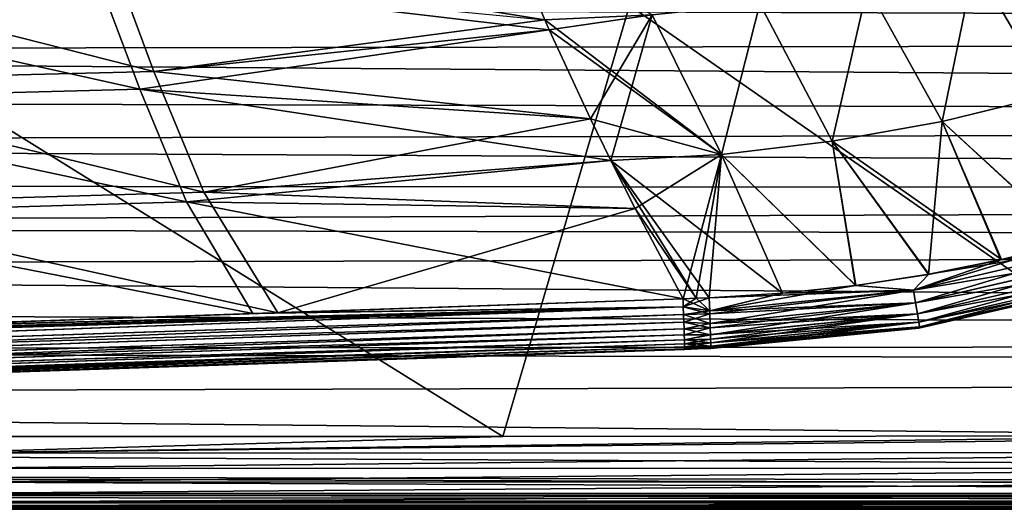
# Model space of a CAD drawing. Header units: metres. Extents: x -31 to 167, y -24 to 31.
# Tile 105 of 155: x 51.54 to 63.86, y -22.5 to -16.38. Entities that reach past the tile are written whole.
import ezdxf

# ---------------------------------------------------------------- set-up
doc = ezdxf.new("R2010")
doc.units = ezdxf.units.M
doc.layers.add('solid_12_381_042_XXX', color=7, linetype='CONTINUOUS')

msp = doc.modelspace()

# ---------------------------------------------------------------- linework, layer by layer
at = {"layer": 'solid_12_381_042_XXX'}
for points in [[(58.1119, -16.375631, 145.489868), (57.691402, -15.394817, 145.563492), (52.654797, -15.503166, 145.610611)], [(59.453465, -16.313227, 145.477402), (57.691402, -15.394817, 145.563492), (58.1119, -16.375631, 145.489868)], [(64.816765, -15.31494, 145.418915), (63.489502, -15.675679, 145.434769), (64.448578, -17.31583, 145.310989)], [(63.489681, -15.675628, 141.817551), (64.816986, -15.314865, 141.833405), (64.449112, -17.315676, 141.94133)], [(47.644489, -15.606136, 145.647934), (53.220867, -17.021914, 145.483582), (52.654797, -15.503166, 145.610611)], [(58.1119, -16.375631, 145.489868), (52.654797, -15.503166, 145.610611), (53.220867, -17.021914, 145.483582)], [(47.644489, -15.606136, 145.647934), (48.104477, -17.148296, 145.510803), (53.220867, -17.021914, 145.483582)], [(63.489502, -15.675679, 145.434769), (62.148769, -15.962554, 145.449829), (63.084396, -17.648439, 145.320328)], [(62.148903, -15.962521, 141.80249), (63.489681, -15.675628, 141.817551), (63.084801, -17.648344, 141.931992)], [(63.489502, -15.675679, 145.434769), (63.084396, -17.648439, 145.320328), (64.448578, -17.31583, 145.310989)], [(63.489681, -15.675628, 141.817551), (64.449112, -17.315676, 141.94133), (63.084801, -17.648344, 141.931992)], [(47.246723, -15.95166, 141.63002), (52.514915, -15.836048, 141.666), (53.045902, -17.246683, 141.786545)], [(52.514915, -15.836048, 141.666), (58.1119, -16.375629, 141.762451), (58.168343, -16.502453, 141.772339)], [(53.045902, -17.246683, 141.786545), (52.514915, -15.836048, 141.666), (58.168343, -16.502453, 141.772339)], [(47.671982, -17.385489, 141.760406), (47.246723, -15.95166, 141.63002), (53.045902, -17.246683, 141.786545)], [(62.148769, -15.962554, 145.449829), (60.801205, -16.175194, 145.464066), (61.706818, -17.896839, 145.329132)], [(60.801292, -16.175175, 141.788254), (62.148903, -15.962521, 141.80249), (61.707085, -17.89679, 141.923187)], [(62.148769, -15.962554, 145.449829), (61.706818, -17.896839, 145.329132), (63.084396, -17.648439, 145.320328)], [(62.148903, -15.962521, 141.80249), (63.084801, -17.648344, 141.931992), (61.707085, -17.89679, 141.923187)], [(27.498253, -16.170813, 102.433601), (144.999847, -16.108591, 102.38446), (145.000061, -16.576696, 102.761856)], [(26.636492, -16.768229, 102.920319), (27.498253, -16.170813, 102.433601), (145.000061, -16.576696, 102.761856)], [(57.58477, -21.588102, 115.393066), (59.172604, -16.199272, 115.857788), (48.908806, -16.199303, 115.866379)], [(50.178066, -21.589066, 115.392883), (57.58477, -21.588102, 115.393066), (48.908806, -16.199303, 115.866379)], [(57.58477, -21.588102, 115.393066), (66.917816, -21.58287, 115.38726), (59.172604, -16.199272, 115.857788)], [(66.917816, -21.58287, 115.38726), (69.439552, -16.199038, 115.815475), (59.172604, -16.199272, 115.857788)], [(60.801205, -16.175194, 145.464066), (59.453465, -16.313227, 145.477402), (60.322754, -18.060213, 145.337372)], [(59.453503, -16.313217, 141.774902), (60.801292, -16.175175, 141.788254), (60.322884, -18.060194, 141.914948)], [(60.801205, -16.175194, 145.464066), (60.322754, -18.060213, 145.337372), (61.706818, -17.896839, 145.329132)], [(60.801292, -16.175175, 141.788254), (61.707085, -17.89679, 141.923187), (60.322884, -18.060194, 141.914948)], [(58.168343, -16.502447, 145.47998), (58.1119, -16.375631, 145.489868), (53.220867, -17.021914, 145.483582)], [(59.453503, -16.313217, 141.774902), (58.168343, -16.502453, 141.772339), (58.1119, -16.375629, 141.762451)], [(59.453465, -16.313227, 145.477402), (58.1119, -16.375631, 145.489868), (60.322754, -18.060213, 145.337372)], [(60.322754, -18.060213, 145.337372), (58.1119, -16.375631, 145.489868), (58.168343, -16.502447, 145.47998)], [(59.453503, -16.313217, 141.774902), (58.685123, -17.617306, 141.862823), (58.168343, -16.502453, 141.772339)], [(59.453503, -16.313217, 141.774902), (58.93837, -18.136238, 141.907166), (58.685123, -17.617306, 141.862823)], [(59.453503, -16.313217, 141.774902), (60.322884, -18.060194, 141.914948), (58.93837, -18.136238, 141.907166)], [(53.045902, -17.246683, 141.786545), (58.168343, -16.502453, 141.772339), (58.685123, -17.617306, 141.862823)], [(58.685162, -17.617382, 145.389481), (58.168343, -16.502447, 145.47998), (53.220867, -17.021914, 145.483582)], [(60.322754, -18.060213, 145.337372), (58.168343, -16.502447, 145.47998), (58.685162, -17.617382, 145.389481)], [(26.636492, -16.768229, 102.920319), (145.000061, -16.576696, 102.761856), (145.000153, -17.648264, 103.686462)], [(25.707855, -17.375448, 103.442162), (26.636492, -16.768229, 102.920319), (145.000153, -17.648264, 103.686462)], [(48.104477, -17.148296, 145.510803), (53.846481, -18.534922, 145.344345), (53.220867, -17.021914, 145.483582)], [(58.685162, -17.617382, 145.389481), (53.220867, -17.021914, 145.483582), (53.846481, -18.534922, 145.344345)], [(47.671982, -17.385489, 141.760406), (53.045902, -17.246683, 141.786545), (53.628014, -18.652483, 141.917694)], [(48.104477, -17.148296, 145.510803), (48.616432, -18.687103, 145.360474), (53.846481, -18.534922, 145.344345)], [(53.045902, -17.246683, 141.786545), (58.685123, -17.617306, 141.862823), (58.93837, -18.136238, 141.907166)], [(53.628014, -18.652483, 141.917694), (53.045902, -17.246683, 141.786545), (58.93837, -18.136238, 141.907166)], [(64.448578, -17.31583, 145.310989), (63.084396, -17.648439, 145.320328), (64.7267, -19.152687, 145.177231)], [(63.084801, -17.648344, 141.931992), (64.449112, -17.315676, 141.94133), (64.714767, -19.155958, 142.075058)], [(24.840929, -17.911772, 103.92672), (25.707855, -17.375448, 103.442162), (145.000153, -17.648264, 103.686462)], [(48.141235, -18.816595, 141.902267), (47.671982, -17.385489, 141.760406), (53.628014, -18.652483, 141.917694)], [(24.840929, -17.911772, 103.92672), (145.000153, -17.648264, 103.686462), (145.000061, -18.528099, 104.511742)], [(58.938442, -18.136377, 145.345139), (58.685162, -17.617382, 145.389481), (53.846481, -18.534922, 145.344345)], [(60.322754, -18.060213, 145.337372), (58.685162, -17.617382, 145.389481), (58.938442, -18.136377, 145.345139)], [(63.084396, -17.648439, 145.320328), (61.706818, -17.896839, 145.329132), (63.827843, -19.377274, 145.178802)], [(61.707085, -17.89679, 141.923187), (63.084801, -17.648344, 141.931992), (62.911095, -19.561571, 142.071793)], [(63.084801, -17.648344, 141.931992), (63.818123, -19.379456, 142.073486), (62.911095, -19.561571, 142.071793)], [(63.084396, -17.648439, 145.320328), (63.827843, -19.377274, 145.178802), (64.7267, -19.152687, 145.177231)], [(63.084801, -17.648344, 141.931992), (64.714767, -19.155958, 142.075058), (63.818123, -19.379456, 142.073486)], [(23.944225, -18.440718, 104.426765), (24.840929, -17.911772, 103.92672), (145.000061, -18.528099, 104.511742)], [(61.706818, -17.896839, 145.329132), (60.322754, -18.060213, 145.337372), (62.004566, -19.700512, 145.182358)], [(60.322884, -18.060194, 141.914948), (61.707085, -17.89679, 141.923187), (61.999268, -19.701202, 142.069946)], [(61.706818, -17.896839, 145.329132), (62.004566, -19.700512, 145.182358), (62.918716, -19.560221, 145.180511)], [(61.706818, -17.896839, 145.329132), (62.918716, -19.560221, 145.180511), (63.827843, -19.377274, 145.178802)], [(61.707085, -17.89679, 141.923187), (62.911095, -19.561571, 142.071793), (61.999268, -19.701202, 142.069946)], [(60.322884, -18.060194, 141.914948), (59.242386, -18.738298, 141.960403), (58.93837, -18.136238, 141.907166)], [(60.322754, -18.060213, 145.337372), (58.938442, -18.136377, 145.345139), (61.087669, -19.798058, 145.184372)], [(60.322884, -18.060194, 141.914948), (59.841213, -19.86541, 142.065323), (59.242386, -18.738298, 141.960403)], [(60.006489, -19.859818, 142.065643), (59.841213, -19.86541, 142.065323), (60.322884, -18.060194, 141.914948)], [(60.006489, -19.859818, 142.065643), (60.322884, -18.060194, 141.914948), (60.169571, -19.853022, 142.065857)], [(60.322884, -18.060194, 141.914948), (61.08493, -19.798292, 142.067947), (60.169571, -19.853022, 142.065857)], [(60.322754, -18.060213, 145.337372), (61.087669, -19.798058, 145.184372), (62.004566, -19.700512, 145.182358)], [(60.322884, -18.060194, 141.914948), (61.999268, -19.701202, 142.069946), (61.08493, -19.798292, 142.067947)], [(53.628014, -18.652483, 141.917694), (58.93837, -18.136238, 141.907166), (59.242386, -18.738298, 141.960403)], [(59.242485, -18.738491, 145.291901), (58.938442, -18.136377, 145.345139), (53.846481, -18.534922, 145.344345)], [(58.938442, -18.136377, 145.345139), (60.169571, -19.853022, 145.186462), (61.087669, -19.798058, 145.184372)], [(58.938442, -18.136377, 145.345139), (60.007366, -19.859772, 145.186661), (60.169571, -19.853022, 145.186462)], [(59.242485, -18.738491, 145.291901), (60.007366, -19.859772, 145.186661), (58.938442, -18.136377, 145.345139)], [(23.023218, -18.958818, 104.938011), (23.944225, -18.440718, 104.426765), (145.000061, -18.528099, 104.511742)], [(23.023218, -18.958818, 104.938011), (145.000061, -18.528099, 104.511742), (145.000015, -19.195984, 105.179039)], [(48.616432, -18.687103, 145.360474), (54.769909, -20.041039, 145.191956), (53.846481, -18.534922, 145.344345)], [(59.242485, -18.738491, 145.291901), (53.846481, -18.534922, 145.344345), (54.769909, -20.041039, 145.191956)], [(48.141235, -18.816595, 141.902267), (53.628014, -18.652483, 141.917694), (54.45755, -20.052193, 142.06015)], [(48.616432, -18.687103, 145.360474), (49.55975, -20.220551, 145.195526), (54.769909, -20.041039, 145.191956)], [(53.628014, -18.652483, 141.917694), (59.242386, -18.738298, 141.960403), (59.841213, -19.86541, 142.065323)], [(54.45755, -20.052193, 142.06015), (53.628014, -18.652483, 141.917694), (59.841213, -19.86541, 142.065323)], [(48.141235, -18.816595, 141.902267), (54.45755, -20.052193, 142.06015), (48.905945, -20.243603, 142.056503)], [(59.242485, -18.738491, 145.291901), (54.769909, -20.041039, 145.191956), (59.841221, -19.865383, 145.186996)], [(59.242485, -18.738491, 145.291901), (59.841221, -19.865383, 145.186996), (60.007366, -19.859772, 145.186661)], [(22.061491, -19.472744, 105.466133), (23.023218, -18.958818, 104.938011), (145.000015, -19.195984, 105.179039)], [(22.061491, -19.472744, 105.466133), (145.000015, -19.195984, 105.179039), (144.999985, -20.407602, 106.48037)], [(62.725677, -19.758911, 145.14743), (65.222511, -19.180353, 145.144119), (62.918716, -19.560221, 145.180511)], [(65.268501, -19.335173, 145.067535), (65.222511, -19.180353, 145.144119), (62.725677, -19.758911, 145.14743)], [(64.714767, -19.155958, 142.075058), (65.222618, -19.181009, 142.108414), (62.725754, -19.759571, 142.105118)], [(63.818123, -19.379456, 142.073486), (64.714767, -19.155958, 142.075058), (62.725754, -19.759571, 142.105118)], [(62.751572, -19.9184, 142.183014), (62.725754, -19.759571, 142.105118), (65.222618, -19.181009, 142.108414)], [(62.751572, -19.9184, 142.183014), (65.222618, -19.181009, 142.108414), (65.268593, -19.335783, 142.185181)], [(65.222511, -19.180353, 145.144119), (63.827843, -19.377274, 145.178802), (62.918716, -19.560221, 145.180511)], [(65.222511, -19.180353, 145.144119), (64.7267, -19.152687, 145.177231), (63.827843, -19.377274, 145.178802)], [(62.751503, -19.917788, 145.069702), (65.268501, -19.335173, 145.067535), (62.725677, -19.758911, 145.14743)], [(65.308578, -19.470449, 144.947876), (65.268501, -19.335173, 145.067535), (62.751503, -19.917788, 145.069702)], [(62.751572, -19.9184, 142.183014), (65.268593, -19.335783, 142.185181), (62.773933, -20.05673, 142.303818)], [(65.268593, -19.335783, 142.185181), (65.30864, -19.470949, 142.304993), (62.773933, -20.05673, 142.303818)], [(62.911095, -19.561571, 142.071793), (63.818123, -19.379456, 142.073486), (62.725754, -19.759571, 142.105118)], [(21.042635, -19.989618, 106.018417), (22.061491, -19.472744, 105.466133), (144.999985, -20.407602, 106.48037)], [(61.999268, -19.701202, 142.069946), (62.911095, -19.561571, 142.071793), (62.725754, -19.759571, 142.105118)], [(62.725677, -19.758911, 145.14743), (62.918716, -19.560221, 145.180511), (62.004566, -19.700512, 145.182358)], [(62.773888, -20.056234, 144.949051), (65.308578, -19.470449, 144.947876), (62.751503, -19.917788, 145.069702)], [(65.338257, -19.570984, 144.795425), (65.308578, -19.470449, 144.947876), (62.773888, -20.056234, 144.949051)], [(62.79031, -20.158672, 144.795868), (65.338257, -19.570984, 144.795425), (62.773888, -20.056234, 144.949051)], [(62.773933, -20.05673, 142.303818), (65.30864, -19.470949, 142.304993), (62.790329, -20.159, 142.457108)], [(62.79031, -20.158672, 144.795868), (65.35508, -19.628489, 144.626999), (65.338257, -19.570984, 144.795425)], [(65.30864, -19.470949, 142.304993), (65.338264, -19.571321, 142.45755), (62.790329, -20.159, 142.457108)], [(62.790329, -20.159, 142.457108), (65.338264, -19.571321, 142.45755), (62.799423, -20.216835, 142.625977)], [(65.338264, -19.571321, 142.45755), (65.355042, -19.628649, 142.626007), (62.799423, -20.216835, 142.625977)], [(61.999268, -19.701202, 142.069946), (62.725754, -19.759571, 142.105118), (60.175045, -20.017799, 142.101471)], [(61.08493, -19.798292, 142.067947), (61.999268, -19.701202, 142.069946), (60.175045, -20.017799, 142.101471)], [(62.725677, -19.758911, 145.14743), (62.004566, -19.700512, 145.182358), (61.087669, -19.798058, 145.184372)], [(62.79031, -20.158672, 144.795868), (62.799431, -20.216688, 144.627014), (65.35508, -19.628489, 144.626999)], [(62.792854, -20.233734, 144.484131), (62.792622, -20.233772, 142.768188), (65.355133, -19.646019, 142.772278)], [(62.799423, -20.216835, 142.625977), (65.355133, -19.646019, 142.772278), (62.792622, -20.233772, 142.768188)], [(65.355698, -19.645851, 144.480042), (62.792854, -20.233734, 144.484131), (65.355133, -19.646019, 142.772278)], [(62.799431, -20.216688, 144.627014), (62.792854, -20.233734, 144.484131), (65.355698, -19.645851, 144.480042)], [(62.799423, -20.216835, 142.625977), (65.355042, -19.628649, 142.626007), (65.355133, -19.646019, 142.772278)], [(65.35508, -19.628489, 144.626999), (62.799431, -20.216688, 144.627014), (65.355698, -19.645851, 144.480042)], [(62.725677, -19.758911, 145.14743), (61.087669, -19.798058, 145.184372), (60.169571, -19.853022, 145.186462)], [(60.175022, -20.017162, 145.151062), (62.725677, -19.758911, 145.14743), (60.169571, -19.853022, 145.186462)], [(61.08493, -19.798292, 142.067947), (60.175045, -20.017799, 142.101471), (60.169571, -19.853022, 142.065857)], [(62.751503, -19.917788, 145.069702), (62.725677, -19.758911, 145.14743), (60.175022, -20.017162, 145.151062)], [(60.176208, -20.053461, 142.114929), (60.175045, -20.017799, 142.101471), (62.725754, -19.759571, 142.105118)], [(60.176208, -20.053461, 142.114929), (62.725754, -19.759571, 142.105118), (60.180206, -20.177473, 142.180893)], [(60.180206, -20.177473, 142.180893), (62.725754, -19.759571, 142.105118), (62.751572, -19.9184, 142.183014)], [(59.844566, -19.967169, 142.082565), (54.45755, -20.052193, 142.06015), (59.841213, -19.86541, 142.065323)], [(54.769909, -20.041039, 145.191956), (59.844582, -19.967152, 145.169754), (59.841221, -19.865383, 145.186996)], [(60.006489, -19.859818, 142.065643), (60.175045, -20.017799, 142.101471), (59.841213, -19.86541, 142.065323)], [(60.175045, -20.017799, 142.101471), (59.844566, -19.967169, 142.082565), (59.841213, -19.86541, 142.065323)], [(60.007366, -19.859772, 145.186661), (59.841221, -19.865383, 145.186996), (59.844582, -19.967152, 145.169754)], [(59.844582, -19.967152, 145.169754), (60.175022, -20.017162, 145.151062), (60.169571, -19.853022, 145.186462)], [(60.007366, -19.859772, 145.186661), (59.844582, -19.967152, 145.169754), (60.169571, -19.853022, 145.186462)], [(60.006489, -19.859818, 142.065643), (60.169571, -19.853022, 142.065857), (60.175045, -20.017799, 142.101471)], [(62.751503, -19.917788, 145.069702), (60.175022, -20.017162, 145.151062), (60.176212, -20.053465, 145.137375)], [(60.180187, -20.17687, 145.071838), (62.751503, -19.917788, 145.069702), (60.176212, -20.053465, 145.137375)], [(62.773888, -20.056234, 144.949051), (62.751503, -19.917788, 145.069702), (60.180187, -20.17687, 145.071838)], [(60.180206, -20.177473, 142.180893), (62.751572, -19.9184, 142.183014), (60.181896, -20.230896, 142.220398)], [(62.751572, -19.9184, 142.183014), (60.184521, -20.315704, 142.302429), (60.181896, -20.230896, 142.220398)], [(62.751572, -19.9184, 142.183014), (62.773933, -20.05673, 142.303818), (60.184521, -20.315704, 142.302429)], [(19.972122, -20.506062, 106.591408), (21.042635, -19.989618, 106.018417), (144.999985, -20.407602, 106.48037)], [(59.844566, -19.967169, 142.082565), (30.291687, -21.031544, 142.088394), (30.517231, -20.868986, 142.051682)], [(59.844566, -19.967169, 142.082565), (59.847797, -20.065292, 142.114609), (30.291687, -21.031544, 142.088394)], [(59.847797, -20.065292, 142.114609), (59.850834, -20.157642, 142.160736), (30.291687, -21.031544, 142.088394)], [(30.475584, -21.027136, 145.163269), (59.847813, -20.065283, 145.137711), (59.844582, -19.967152, 145.169754)], [(30.824745, -20.859056, 145.200577), (30.475584, -21.027136, 145.163269), (59.844582, -19.967152, 145.169754)], [(30.480701, -21.179323, 145.085571), (59.847813, -20.065283, 145.137711), (30.475584, -21.027136, 145.163269)], [(30.480701, -21.179323, 145.085571), (59.850853, -20.15764, 145.091583), (59.847813, -20.065283, 145.137711)], [(59.844566, -19.967169, 142.082565), (30.517231, -20.868986, 142.051682), (32.074589, -20.816547, 142.051743)], [(33.294968, -20.775791, 145.200424), (30.824745, -20.859056, 145.200577), (59.844582, -19.967152, 145.169754)], [(32.074589, -20.816547, 142.051743), (37.503258, -20.632954, 142.052429), (59.844566, -19.967169, 142.082565)], [(38.85759, -20.587137, 145.19957), (33.294968, -20.775791, 145.200424), (59.844582, -19.967152, 145.169754)], [(59.844566, -19.967169, 142.082565), (37.503258, -20.632954, 142.052429), (38.446255, -20.600941, 142.052628)], [(59.844566, -19.967169, 142.082565), (38.446255, -20.600941, 142.052628), (43.224476, -20.438198, 142.053986)], [(44.259293, -20.40246, 145.197983), (38.85759, -20.587137, 145.19957), (59.844582, -19.967152, 145.169754)], [(59.844566, -19.967169, 142.082565), (43.224476, -20.438198, 142.053986), (48.905945, -20.243603, 142.056503)], [(49.55975, -20.220551, 145.195526), (44.259293, -20.40246, 145.197983), (59.844582, -19.967152, 145.169754)], [(59.844566, -19.967169, 142.082565), (48.905945, -20.243603, 142.056503), (54.45755, -20.052193, 142.06015)], [(54.769909, -20.041039, 145.191956), (49.55975, -20.220551, 145.195526), (59.844582, -19.967152, 145.169754)], [(60.176208, -20.053461, 142.114929), (59.847797, -20.065292, 142.114609), (59.844566, -19.967169, 142.082565)], [(60.176208, -20.053461, 142.114929), (59.844566, -19.967169, 142.082565), (60.175045, -20.017799, 142.101471)], [(59.844582, -19.967152, 145.169754), (59.847813, -20.065283, 145.137711), (60.175022, -20.017162, 145.151062)], [(60.176208, -20.053461, 142.114929), (60.180206, -20.177473, 142.180893), (59.847797, -20.065292, 142.114609)], [(60.180206, -20.177473, 142.180893), (59.850834, -20.157642, 142.160736), (59.847797, -20.065292, 142.114609)], [(59.847813, -20.065283, 145.137711), (60.176212, -20.053465, 145.137375), (60.175022, -20.017162, 145.151062)], [(59.847813, -20.065283, 145.137711), (59.850853, -20.15764, 145.091583), (60.176212, -20.053465, 145.137375)], [(59.850853, -20.15764, 145.091583), (60.180187, -20.17687, 145.071838), (60.176212, -20.053465, 145.137375)], [(62.773888, -20.056234, 144.949051), (60.180187, -20.17687, 145.071838), (60.181896, -20.230898, 145.031921)], [(60.184509, -20.315216, 144.950439), (62.773888, -20.056234, 144.949051), (60.181896, -20.230898, 145.031921)], [(62.79031, -20.158672, 144.795868), (62.773888, -20.056234, 144.949051), (60.184509, -20.315216, 144.950439)], [(60.184521, -20.315704, 142.302429), (62.773933, -20.05673, 142.303818), (60.18615, -20.369862, 142.373077)], [(62.773933, -20.05673, 142.303818), (60.187523, -20.417418, 142.455688), (60.18615, -20.369862, 142.373077)], [(62.773933, -20.05673, 142.303818), (62.790329, -20.159, 142.457108), (60.187523, -20.417418, 142.455688)], [(59.850834, -20.157642, 142.160736), (30.296822, -21.184196, 142.165863), (30.291687, -21.031544, 142.088394)], [(59.850834, -20.157642, 142.160736), (59.8536, -20.242214, 142.219971), (30.296822, -21.184196, 142.165863)], [(30.480701, -21.179323, 145.085571), (59.853615, -20.242216, 145.032333), (59.850853, -20.15764, 145.091583)], [(60.181896, -20.230896, 142.220398), (59.8536, -20.242214, 142.219971), (59.850834, -20.157642, 142.160736)], [(60.180206, -20.177473, 142.180893), (60.181896, -20.230896, 142.220398), (59.850834, -20.157642, 142.160736)], [(59.850853, -20.15764, 145.091583), (59.853615, -20.242216, 145.032333), (60.180187, -20.17687, 145.071838)], [(59.853615, -20.242216, 145.032333), (60.181896, -20.230898, 145.031921), (60.180187, -20.17687, 145.071838)], [(62.79031, -20.158672, 144.795868), (60.184509, -20.315216, 144.950439), (60.18615, -20.369862, 144.879242)], [(60.187515, -20.417097, 144.797287), (62.79031, -20.158672, 144.795868), (60.18615, -20.369862, 144.879242)], [(60.187515, -20.417097, 144.797287), (62.799431, -20.216688, 144.627014), (62.79031, -20.158672, 144.795868)], [(60.187523, -20.417418, 142.455688), (62.790329, -20.159, 142.457108), (60.188614, -20.458267, 142.559677)], [(62.790329, -20.159, 142.457108), (60.188988, -20.474518, 142.62413), (60.188614, -20.458267, 142.559677)], [(62.790329, -20.159, 142.457108), (62.799423, -20.216835, 142.625977), (60.188988, -20.474518, 142.62413)], [(59.8536, -20.242214, 142.219971), (59.856026, -20.317158, 142.291031), (30.296822, -21.184196, 142.165863)], [(59.856026, -20.317158, 142.291031), (30.301285, -21.316954, 142.281967), (30.296822, -21.184196, 142.165863)], [(59.856026, -20.317158, 142.291031), (59.858063, -20.380838, 142.372345), (30.301285, -21.316954, 142.281967)], [(30.485147, -21.311567, 144.969437), (59.853615, -20.242216, 145.032333), (30.480701, -21.179323, 145.085571)], [(30.485147, -21.311567, 144.969437), (59.856045, -20.317162, 144.961288), (59.853615, -20.242216, 145.032333)], [(30.485147, -21.311567, 144.969437), (59.858082, -20.38084, 144.879974), (59.856045, -20.317162, 144.961288)], [(60.181896, -20.230896, 142.220398), (60.184521, -20.315704, 142.302429), (59.8536, -20.242214, 142.219971)], [(60.184521, -20.315704, 142.302429), (59.856026, -20.317158, 142.291031), (59.8536, -20.242214, 142.219971)], [(59.853615, -20.242216, 145.032333), (59.856045, -20.317162, 144.961288), (60.181896, -20.230898, 145.031921)], [(60.184521, -20.315704, 142.302429), (59.858063, -20.380838, 142.372345), (59.856026, -20.317158, 142.291031)], [(59.856045, -20.317162, 144.961288), (60.184509, -20.315216, 144.950439), (60.181896, -20.230898, 145.031921)], [(59.856045, -20.317162, 144.961288), (59.858082, -20.38084, 144.879974), (60.184509, -20.315216, 144.950439)], [(60.184521, -20.315704, 142.302429), (60.18615, -20.369862, 142.373077), (59.858063, -20.380838, 142.372345)], [(59.858082, -20.38084, 144.879974), (60.18615, -20.369862, 144.879242), (60.184509, -20.315216, 144.950439)], [(60.188614, -20.458265, 144.692642), (62.799431, -20.216688, 144.627014), (60.187515, -20.417097, 144.797287)], [(60.188614, -20.458265, 144.692642), (60.188984, -20.474382, 144.62886), (62.799431, -20.216688, 144.627014)], [(62.799431, -20.216688, 144.627014), (60.188984, -20.474382, 144.62886), (62.792854, -20.233734, 144.484131)], [(60.188984, -20.474382, 144.62886), (60.189075, -20.488415, 144.489243), (62.792854, -20.233734, 144.484131)], [(60.188988, -20.474518, 142.62413), (62.799423, -20.216835, 142.625977), (60.189075, -20.488415, 142.763077)], [(62.799423, -20.216835, 142.625977), (62.792622, -20.233772, 142.768188), (60.189075, -20.488415, 142.763077)], [(62.792854, -20.233734, 144.484131), (60.189075, -20.488415, 144.489243), (62.792622, -20.233772, 142.768188)], [(62.792622, -20.233772, 142.768188), (60.189075, -20.488415, 144.489243), (60.189548, -20.4884, 143.62616)], [(62.792622, -20.233772, 142.768188), (60.189548, -20.4884, 143.62616), (60.189075, -20.488415, 142.763077)], [(19.972122, -20.506062, 106.591408), (144.999985, -20.407602, 106.48037), (145, -20.761751, 106.882744)], [(59.858063, -20.380838, 142.372345), (30.304625, -21.416351, 142.427353), (30.301285, -21.316954, 142.281967)], [(59.858063, -20.380838, 142.372345), (59.859669, -20.431864, 142.462143), (30.304625, -21.416351, 142.427353)], [(59.859669, -20.431864, 142.462143), (59.860806, -20.469122, 142.558472), (30.304625, -21.416351, 142.427353)], [(30.488472, -21.410526, 144.824249), (59.858082, -20.38084, 144.879974), (30.485147, -21.311567, 144.969437)], [(30.488472, -21.410526, 144.824249), (59.859684, -20.431866, 144.790176), (59.858082, -20.38084, 144.879974)], [(30.490433, -21.468952, 144.664551), (59.859684, -20.431866, 144.790176), (30.488472, -21.410526, 144.824249)], [(30.490433, -21.468952, 144.664551), (59.860821, -20.469122, 144.693848), (59.859684, -20.431866, 144.790176)], [(60.18615, -20.369862, 142.373077), (60.187523, -20.417418, 142.455688), (59.858063, -20.380838, 142.372345)], [(60.187523, -20.417418, 142.455688), (59.859669, -20.431864, 142.462143), (59.858063, -20.380838, 142.372345)], [(59.858082, -20.38084, 144.879974), (59.859684, -20.431866, 144.790176), (60.18615, -20.369862, 144.879242)], [(60.187523, -20.417418, 142.455688), (60.188614, -20.458267, 142.559677), (59.859669, -20.431864, 142.462143)], [(60.188614, -20.458267, 142.559677), (59.860806, -20.469122, 142.558472), (59.859669, -20.431864, 142.462143)], [(59.859684, -20.431866, 144.790176), (60.187515, -20.417097, 144.797287), (60.18615, -20.369862, 144.879242)], [(59.859684, -20.431866, 144.790176), (59.860821, -20.469122, 144.693848), (60.187515, -20.417097, 144.797287)], [(59.860821, -20.469122, 144.693848), (60.188614, -20.458265, 144.692642), (60.187515, -20.417097, 144.797287)], [(18.672699, -21.091351, 107.266258), (19.972122, -20.506062, 106.591408), (145, -20.761751, 106.882744)], [(59.860806, -20.469122, 142.558472), (30.306597, -21.47505, 142.587402), (30.304625, -21.416351, 142.427353)], [(59.860806, -20.469122, 142.558472), (59.86145, -20.491808, 142.659225), (30.306597, -21.47505, 142.587402)], [(30.812391, -21.476425, 142.746536), (30.306597, -21.47505, 142.587402), (59.86145, -20.491808, 142.659225)], [(30.490433, -21.468952, 144.664551), (59.861462, -20.491808, 144.593094), (59.860821, -20.469122, 144.693848)], [(30.490433, -21.468952, 144.664551), (30.500629, -21.486912, 144.505814), (59.861462, -20.491808, 144.593094)], [(59.861462, -20.491808, 144.593094), (30.500629, -21.486912, 144.505814), (31.067728, -21.467838, 144.505798)], [(30.812391, -21.476425, 142.746536), (59.86145, -20.491808, 142.659225), (59.861588, -20.49943, 142.762466)], [(31.067728, -21.467838, 144.505798), (30.812391, -21.476425, 142.746536), (59.861588, -20.49943, 142.762466)], [(59.861462, -20.491808, 144.593094), (31.067728, -21.467838, 144.505798), (59.861588, -20.49943, 144.489853)], [(59.861588, -20.49943, 144.489853), (31.067728, -21.467838, 144.505798), (59.861588, -20.49943, 142.762466)], [(60.188614, -20.458267, 142.559677), (60.188988, -20.474518, 142.62413), (59.860806, -20.469122, 142.558472)], [(60.188988, -20.474518, 142.62413), (59.86145, -20.491808, 142.659225), (59.860806, -20.469122, 142.558472)], [(59.860821, -20.469122, 144.693848), (59.861462, -20.491808, 144.593094), (60.188614, -20.458265, 144.692642)], [(60.188988, -20.474518, 142.62413), (60.189075, -20.488415, 142.763077), (59.86145, -20.491808, 142.659225)], [(60.02533, -20.493923, 142.762939), (59.86145, -20.491808, 142.659225), (60.189075, -20.488415, 142.763077)], [(60.02533, -20.493923, 142.762939), (59.861588, -20.49943, 142.762466), (59.86145, -20.491808, 142.659225)], [(59.861462, -20.491808, 144.593094), (60.188984, -20.474382, 144.62886), (60.188614, -20.458265, 144.692642)], [(59.861462, -20.491808, 144.593094), (59.861588, -20.49943, 144.489853), (60.188984, -20.474382, 144.62886)], [(60.188984, -20.474382, 144.62886), (59.861588, -20.49943, 144.489853), (60.02533, -20.493923, 144.48938)], [(60.02533, -20.493923, 142.762939), (59.861588, -20.49943, 144.489853), (59.861588, -20.49943, 142.762466)], [(60.02533, -20.493923, 142.762939), (60.02533, -20.493923, 144.48938), (59.861588, -20.49943, 144.489853)], [(60.188984, -20.474382, 144.62886), (60.02533, -20.493923, 144.48938), (60.189075, -20.488415, 144.489243)], [(60.02533, -20.493923, 144.48938), (60.189075, -20.488415, 142.763077), (60.189548, -20.4884, 143.62616)], [(60.189548, -20.4884, 143.62616), (60.189075, -20.488415, 144.489243), (60.02533, -20.493923, 144.48938)], [(60.02533, -20.493923, 142.762939), (60.189075, -20.488415, 142.763077), (60.02533, -20.493923, 144.48938)], [(18.672699, -21.091351, 107.266258), (145, -20.761751, 106.882744), (145, -22.328459, 108.78064)], [(17.274599, -21.67647, 107.967751), (18.672699, -21.091351, 107.266258), (145, -22.328459, 108.78064)], [(16.402632, -22.016699, 108.387886), (17.274599, -21.67647, 107.967751), (145, -22.328459, 108.78064)], [(50.246567, -21.796009, 115.35141), (57.58477, -21.588102, 115.393066), (50.178066, -21.589066, 115.392883)], [(50.246567, -21.796009, 115.35141), (69.927086, -21.580769, 115.385971), (66.917816, -21.58287, 115.38726)], [(70.080185, -21.789036, 115.345802), (69.927086, -21.580769, 115.385971), (50.246567, -21.796009, 115.35141)], [(50.246567, -21.796009, 115.35141), (66.917816, -21.58287, 115.38726), (57.58477, -21.588102, 115.393066)], [(70.080185, -21.789036, 115.345802), (50.246567, -21.796009, 115.35141), (50.246555, -21.989819, 115.267586)], [(70.080147, -21.98451, 115.262802), (70.080185, -21.789036, 115.345802), (50.246555, -21.989819, 115.267586)], [(52.778381, -22.328909, 108.781265), (15.556669, -22.328909, 108.781265), (16.402632, -22.016699, 108.387886)], [(117.499931, -22.328747, 108.781059), (16.402632, -22.016699, 108.387886), (145, -22.328459, 108.78064)], [(90, -22.328831, 108.781166), (52.778381, -22.328909, 108.781265), (16.402632, -22.016699, 108.387886)], [(117.499931, -22.328747, 108.781059), (90, -22.328831, 108.781166), (16.402632, -22.016699, 108.387886)], [(70.080147, -21.98451, 115.262802), (50.246555, -21.989819, 115.267586), (50.246536, -22.162024, 115.14579)], [(70.080093, -22.158371, 115.141266), (70.080147, -21.98451, 115.262802), (50.246536, -22.162024, 115.14579)], [(70.080093, -22.158371, 115.141266), (50.246536, -22.162024, 115.14579), (50.24651, -22.304241, 114.990471)], [(70.080025, -22.302057, 114.985672), (70.080093, -22.158371, 115.141266), (50.24651, -22.304241, 114.990471)], [(90, -22.384378, 108.854782), (15.556669, -22.328909, 108.781265), (52.778381, -22.328909, 108.781265)], [(15.55674, -22.410542, 108.895294), (15.556669, -22.328909, 108.781265), (90, -22.384378, 108.854782)], [(15.556733, -22.465864, 109.010727), (15.55674, -22.410542, 108.895294), (90, -22.431126, 108.930946)], [(15.55674, -22.410542, 108.895294), (90, -22.384378, 108.854782), (90, -22.431126, 108.930946)], [(70.079941, -22.409395, 114.802704), (50.246479, -22.410425, 114.80822), (50.246449, -22.476877, 114.607788)], [(70.079849, -22.476604, 114.601257), (70.079941, -22.409395, 114.802704), (50.246449, -22.476877, 114.607788)], [(70.080025, -22.302057, 114.985672), (50.24651, -22.304241, 114.990471), (50.246479, -22.410425, 114.80822)], [(70.079941, -22.409395, 114.802704), (70.080025, -22.302057, 114.985672), (50.246479, -22.410425, 114.80822)], [(90, -22.384378, 108.854782), (52.778381, -22.328909, 108.781265), (90, -22.328831, 108.781166)], [(15.556733, -22.465864, 109.010727), (90, -22.431126, 108.930946), (90, -22.465879, 109.010765)], [(15.556733, -22.465864, 109.010727), (90, -22.465879, 109.010765), (90, -22.487907, 109.094963)], [(15.556741, -22.493874, 109.134926), (15.556733, -22.465864, 109.010727), (90, -22.487907, 109.094963)], [(15.556741, -22.493874, 109.134926), (52.778366, -22.5, 109.275719), (15.556733, -22.5, 109.275711)], [(24.586996, -22.5, 114.383064), (15.556733, -22.5, 109.275711), (52.778366, -22.5, 109.275719)], [(15.556741, -22.493874, 109.134926), (90, -22.487907, 109.094963), (90, -22.498198, 109.183479)], [(15.556741, -22.493874, 109.134926), (90, -22.5, 109.275505), (52.778366, -22.5, 109.275719)], [(15.556741, -22.493874, 109.134926), (90, -22.498198, 109.183479), (90, -22.5, 109.275505)], [(30.586508, -22.5, 114.387001), (24.586996, -22.5, 114.383064), (52.778366, -22.5, 109.275719)], [(36.321457, -22.5, 114.390617), (30.586508, -22.5, 114.387001), (52.778366, -22.5, 109.275719)], [(46.171825, -22.5, 114.397987), (36.321457, -22.5, 114.390617), (52.778366, -22.5, 109.275719)], [(50.167583, -22.5, 114.397995), (46.171825, -22.5, 114.397987), (52.778366, -22.5, 109.275719)], [(70.079849, -22.476604, 114.601257), (50.167583, -22.5, 114.397995), (54.937801, -22.5, 114.39814)], [(70.079849, -22.476604, 114.601257), (50.246449, -22.476877, 114.607788), (50.167583, -22.5, 114.397995)], [(54.937801, -22.5, 114.39814), (50.167583, -22.5, 114.397995), (52.778366, -22.5, 109.275719)], [(54.937801, -22.5, 114.39814), (52.778366, -22.5, 109.275719), (90, -22.5, 109.275505)], [(70.079849, -22.476604, 114.601257), (54.937801, -22.5, 114.39814), (64.992249, -22.5, 114.393761)], [(64.992249, -22.5, 114.393761), (54.937801, -22.5, 114.39814), (90, -22.5, 109.275505)]]:
    msp.add_3dface(points, dxfattribs=at)

doc.saveas('drawing.dxf')
